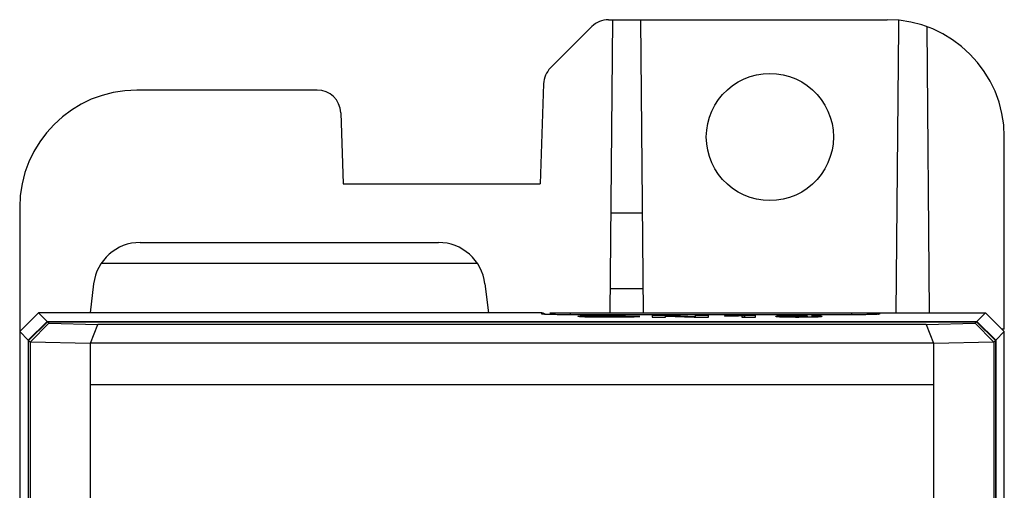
# Model space of a CAD drawing. Header units: millimetres. Extents: x 4414 to 5520, y -269 to 495.
# Tile 16 of 53: x 4628 to 4670, y 6 to 26. Entities that reach past the tile are written whole.
import ezdxf

# ---------------------------------------------------------------- set-up
doc = ezdxf.new("R2010")
doc.units = ezdxf.units.MM
doc.header["$LTSCALE"] = 23.1
doc.layers.get('0').update_dxf_attribs({"linetype": 'CONTINUOUS'})

msp = doc.modelspace()

# ---------------------------------------------------------------- linework, layer by layer
at = {"color": 0, "linetype": 'Continuous'}
for p, q in [((4653.46, 26.261), (4665.346, 26.261)), ((4653.537, 13.761), (4653.646, 26.261)), ((4654.955, 13.761), (4654.846, 26.261)), ((4665.846, 26.145), (4665.846, 26.236)), ((4665.846, 26.085), (4665.846, 26.145)), ((4652.753, 25.968), (4650.987, 24.203)), ((4665.737, 13.761), (4665.844, 25.963)), ((4667.155, 13.761), (4667.049, 25.962)), ((4650.695, 23.53), (4650.546, 19.261)), ((4641.041, 23.261), (4633.346, 23.261)), ((4642.04, 22.296), (4642.146, 19.261)), ((4670.346, 13.061), (4670.346, 21.261)), ((4642.146, 19.261), (4650.546, 19.261)), ((4628.346, 18.261), (4628.346, 12.961)), ((4654.918, 18.01), (4653.574, 18.01)), ((4633.484, 16.761), (4646.208, 16.761)), ((4631.828, 15.883), (4647.864, 15.883)), ((4631.499, 15.005), (4631.346, 13.761)), ((4648.193, 15.005), (4648.346, 13.761)), ((4654.946, 14.787), (4653.546, 14.787)), ((4628.346, 12.961), (4629.146, 13.761)), ((4629.513, 13.395), (4629.146, 13.761)), ((4650.621, 13.761), (4629.146, 13.761)), ((4650.621, 13.711), (4650.621, 13.761)), ((4650.687, 13.702), (4650.68, 13.702)), ((4650.838, 13.693), (4650.797, 13.695)), ((4650.885, 13.692), (4650.838, 13.693)), ((4650.937, 13.69), (4650.885, 13.692)), ((4650.994, 13.689), (4650.937, 13.69)), ((4650.958, 13.761), (4669.546, 13.761)), ((4651.056, 13.687), (4650.994, 13.689)), ((4651.123, 13.686), (4651.056, 13.687)), ((4651.195, 13.685), (4651.123, 13.686)), ((4651.371, 13.682), (4651.272, 13.683)), ((4651.397, 13.682), (4651.313, 13.683)), ((4651.531, 13.681), (4651.44, 13.682)), ((4651.723, 13.68), (4651.585, 13.681)), ((4651.821, 13.68), (4651.682, 13.68)), ((4651.821, 13.761), (4651.821, 13.68)), ((4663.885, 13.68), (4651.821, 13.68)), ((4652.786, 13.613), (4652.786, 13.577)), ((4654.183, 13.626), (4654.789, 13.63)), ((4654.797, 13.597), (4654.205, 13.602)), ((4655.323, 13.652), (4655.323, 13.572)), ((4655.917, 13.652), (4655.323, 13.652)), ((4655.323, 13.572), (4655.89, 13.572)), ((4655.89, 13.572), (4655.89, 13.625)), ((4655.89, 13.625), (4657.118, 13.572)), ((4655.917, 13.652), (4655.917, 13.625)), ((4657.164, 13.599), (4655.917, 13.652)), ((4657.118, 13.572), (4657.732, 13.572)), ((4657.164, 13.652), (4657.164, 13.572)), ((4657.732, 13.652), (4657.164, 13.652)), ((4657.732, 13.572), (4657.732, 13.652)), ((4658.405, 13.632), (4658.405, 13.618)), ((4659.155, 13.63), (4659.155, 13.572)), ((4659.155, 13.572), (4659.735, 13.572)), ((4659.264, 13.652), (4659.264, 13.572)), ((4659.735, 13.652), (4659.264, 13.652)), ((4659.735, 13.572), (4659.735, 13.652)), ((4661.217, 13.611), (4661.217, 13.573)), ((4661.958, 13.573), (4661.958, 13.612)), ((4663.821, 13.761), (4663.821, 13.68)), ((4663.904, 13.68), (4663.821, 13.68)), ((4664.083, 13.681), (4663.949, 13.68)), ((4664.162, 13.681), (4664.079, 13.681)), ((4664.292, 13.682), (4664.162, 13.681)), ((4664.363, 13.683), (4664.242, 13.682)), ((4664.391, 13.684), (4664.318, 13.683)), ((4664.459, 13.685), (4664.391, 13.684)), ((4664.555, 13.687), (4664.492, 13.685)), ((4664.613, 13.688), (4664.555, 13.687)), ((4664.646, 13.688), (4664.578, 13.687)), ((4664.668, 13.689), (4664.613, 13.688)), ((4664.718, 13.691), (4664.668, 13.689)), ((4664.764, 13.692), (4664.718, 13.691)), ((4664.806, 13.694), (4664.764, 13.692)), ((4664.843, 13.695), (4664.806, 13.694)), ((4664.876, 13.697), (4664.843, 13.695)), ((4664.905, 13.698), (4664.876, 13.697)), ((4664.985, 13.757), (4665.021, 13.761)), ((4665.021, 13.761), (4665.021, 13.711)), ((4669.179, 13.395), (4669.546, 13.761)), ((4669.546, 13.761), (4670.346, 12.961)), ((4628.713, 12.594), (4629.513, 13.395)), ((4628.726, 12.581), (4629.526, 13.381)), ((4629.583, 13.325), (4628.806, 12.53)), ((4629.513, 13.395), (4669.179, 13.395)), ((4629.583, 13.325), (4629.526, 13.381)), ((4629.526, 13.381), (4669.166, 13.381)), ((4629.583, 13.325), (4631.682, 13.271)), ((4631.365, 12.471), (4631.682, 13.271)), ((4667.01, 13.271), (4631.682, 13.271)), ((4667.01, 13.271), (4669.109, 13.325)), ((4667.01, 13.271), (4667.327, 12.471)), ((4669.109, 13.325), (4669.166, 13.381)), ((4669.886, 12.53), (4669.109, 13.325)), ((4669.166, 13.381), (4669.966, 12.581)), ((4669.179, 13.395), (4669.979, 12.594)), ((4670.346, 13.061), (4670.246, 13.061)), ((4628.346, 12.961), (4628.346, -155.439)), ((4628.713, 12.594), (4628.346, 12.961)), ((4669.979, 12.594), (4670.346, 12.961)), ((4670.346, -155.439), (4670.346, 12.961)), ((4628.713, 12.594), (4628.713, -13.608)), ((4628.726, -13.121), (4628.726, 12.581)), ((4628.791, 12.516), (4628.726, 12.581)), ((4628.806, 12.53), (4628.791, 12.516)), ((4628.791, 12.516), (4628.791, -13.116)), ((4628.806, 12.53), (4631.357, 12.465)), ((4631.365, 12.471), (4631.357, 12.465)), ((4631.357, 12.471), (4631.357, 10.705)), ((4667.335, 12.471), (4631.357, 12.471)), ((4631.357, 12.465), (4631.357, -13.112)), ((4667.327, 12.471), (4631.365, 12.471)), ((4667.335, 12.465), (4667.327, 12.471)), ((4667.335, 12.465), (4669.886, 12.53)), ((4667.335, 10.705), (4667.335, 12.471)), ((4667.335, 5.772), (4667.335, 12.465)), ((4669.901, 12.516), (4669.886, 12.53)), ((4669.901, 12.516), (4669.966, 12.581)), ((4669.901, 12.516), (4669.901, -13.116)), ((4669.966, 12.581), (4669.966, -13.121)), ((4669.979, 12.594), (4669.979, -13.608)), ((4631.357, 10.705), (4667.335, 10.705))]:
    msp.add_line(p, q, dxfattribs=at)
for points in [[(4665.844, 25.963), (4665.845, 25.994), (4665.846, 26.024), (4665.846, 26.054), (4665.846, 26.085)], [(4657.634, 21.261), (4657.65, 21.55), (4657.695, 21.829), (4657.767, 22.099), (4657.869, 22.363), (4657.998, 22.618), (4658.152, 22.856), (4658.33, 23.075), (4658.532, 23.277), (4658.752, 23.456), (4658.989, 23.609), (4659.244, 23.739), (4659.508, 23.841), (4659.781, 23.914), (4660.064, 23.958), (4660.346, 23.974), (4660.628, 23.958), (4660.911, 23.914), (4661.184, 23.841), (4661.448, 23.739), (4661.703, 23.609), (4661.94, 23.456), (4662.16, 23.277), (4662.362, 23.075), (4662.54, 22.856), (4662.694, 22.618), (4662.824, 22.363), (4662.925, 22.099), (4662.998, 21.829), (4663.042, 21.55), (4663.058, 21.261)], [(4663.058, 21.261), (4663.042, 20.973), (4662.998, 20.693), (4662.925, 20.423), (4662.823, 20.159), (4662.694, 19.905), (4662.54, 19.667), (4662.362, 19.448), (4662.159, 19.246), (4661.94, 19.067), (4661.703, 18.914), (4661.448, 18.784), (4661.184, 18.682), (4660.911, 18.61), (4660.628, 18.565), (4660.346, 18.55), (4660.064, 18.565), (4659.781, 18.61), (4659.508, 18.682), (4659.244, 18.784), (4658.99, 18.914), (4658.752, 19.067), (4658.533, 19.246), (4658.331, 19.448), (4658.152, 19.667), (4657.999, 19.905), (4657.869, 20.159), (4657.767, 20.423), (4657.695, 20.693), (4657.65, 20.973), (4657.634, 21.261)], [(4650.621, 13.761), (4650.657, 13.757), (4650.691, 13.748), (4650.721, 13.734), (4650.749, 13.714), (4650.767, 13.697)], [(4650.65, 13.704), (4650.637, 13.706), (4650.628, 13.708), (4650.622, 13.71), (4650.621, 13.711)], [(4651.097, 13.686), (4651.021, 13.688), (4650.952, 13.69), (4650.891, 13.691), (4650.837, 13.693), (4650.791, 13.695), (4650.751, 13.697), (4650.718, 13.699), (4650.69, 13.701), (4650.667, 13.703), (4650.65, 13.704)], [(4650.797, 13.695), (4650.761, 13.697), (4650.746, 13.698), (4650.731, 13.699), (4650.718, 13.699), (4650.706, 13.7), (4650.696, 13.701), (4650.687, 13.702)], [(4651.273, 13.683), (4651.181, 13.685), (4651.097, 13.686)], [(4651.625, 13.68), (4651.475, 13.681), (4651.371, 13.682)], [(4652.155, 13.612), (4652.155, 13.613), (4652.165, 13.618), (4652.188, 13.622), (4652.224, 13.626), (4652.273, 13.63), (4652.338, 13.634), (4652.419, 13.638), (4652.516, 13.641), (4652.624, 13.644), (4652.744, 13.647), (4652.875, 13.649)], [(4652.664, 13.579), (4652.55, 13.582), (4652.449, 13.585), (4652.363, 13.588), (4652.291, 13.592), (4652.234, 13.596), (4652.194, 13.6), (4652.17, 13.605), (4652.157, 13.609), (4652.155, 13.612)], [(4654.797, 13.597), (4654.752, 13.593), (4654.697, 13.59), (4654.63, 13.586), (4654.553, 13.583), (4654.464, 13.58), (4654.365, 13.578), (4654.255, 13.576), (4654.135, 13.574), (4654.009, 13.573), (4653.879, 13.572), (4653.744, 13.571), (4653.608, 13.571), (4653.47, 13.571), (4653.331, 13.571), (4653.193, 13.572), (4653.054, 13.573), (4652.917, 13.575), (4652.787, 13.577), (4652.664, 13.579)], [(4654.183, 13.626), (4654.151, 13.629), (4654.11, 13.631), (4654.06, 13.633), (4654.001, 13.635), (4653.933, 13.636), (4653.857, 13.638), (4653.774, 13.638), (4653.683, 13.639), (4653.59, 13.639), (4653.494, 13.639), (4653.395, 13.639), (4653.3, 13.638), (4653.21, 13.637), (4653.124, 13.636), (4653.047, 13.635), (4652.981, 13.633), (4652.924, 13.63), (4652.877, 13.628), (4652.842, 13.625), (4652.818, 13.622), (4652.8, 13.619), (4652.789, 13.616), (4652.786, 13.613), (4652.786, 13.613)], [(4658.405, 13.632), (4658.53, 13.633), (4658.649, 13.635), (4658.763, 13.637), (4658.875, 13.639), (4658.982, 13.641), (4659.076, 13.644), (4659.152, 13.646), (4659.215, 13.649), (4659.264, 13.652)], [(4659.155, 13.63), (4659.086, 13.628), (4659.013, 13.627), (4658.936, 13.625), (4658.855, 13.624), (4658.77, 13.622), (4658.682, 13.621), (4658.592, 13.62), (4658.5, 13.619), (4658.405, 13.618)], [(4660.602, 13.611), (4660.603, 13.614), (4660.609, 13.618), (4660.621, 13.622), (4660.638, 13.626), (4660.662, 13.629), (4660.693, 13.633), (4660.732, 13.636), (4660.779, 13.639), (4660.835, 13.642), (4660.9, 13.644), (4660.974, 13.646), (4661.057, 13.648), (4661.149, 13.649), (4661.248, 13.651), (4661.353, 13.651)], [(4661.052, 13.575), (4660.968, 13.577), (4660.893, 13.579), (4660.826, 13.582), (4660.768, 13.585), (4660.722, 13.588), (4660.685, 13.591), (4660.655, 13.594), (4660.633, 13.598), (4660.618, 13.602), (4660.608, 13.606), (4660.603, 13.61), (4660.602, 13.611)], [(4661.586, 13.571), (4661.465, 13.571), (4661.351, 13.572), (4661.244, 13.573), (4661.144, 13.574), (4661.052, 13.575)], [(4661.587, 13.64), (4661.533, 13.639), (4661.483, 13.639), (4661.438, 13.638), (4661.398, 13.638), (4661.362, 13.637), (4661.332, 13.635), (4661.308, 13.634), (4661.29, 13.633), (4661.274, 13.631), (4661.261, 13.63), (4661.251, 13.628), (4661.242, 13.626), (4661.235, 13.625), (4661.23, 13.623), (4661.225, 13.621), (4661.222, 13.619), (4661.22, 13.617), (4661.218, 13.615), (4661.217, 13.613), (4661.217, 13.611)], [(4661.217, 13.611), (4661.217, 13.611), (4661.217, 13.609), (4661.218, 13.607), (4661.22, 13.605), (4661.223, 13.603), (4661.227, 13.601), (4661.232, 13.599), (4661.239, 13.597), (4661.248, 13.595), (4661.259, 13.594), (4661.273, 13.592), (4661.289, 13.59), (4661.309, 13.589), (4661.333, 13.588), (4661.363, 13.587), (4661.398, 13.586), (4661.438, 13.585), (4661.483, 13.584), (4661.533, 13.584), (4661.587, 13.584)], [(4661.818, 13.572), (4661.705, 13.571), (4661.586, 13.571)], [(4661.958, 13.612), (4661.957, 13.614), (4661.956, 13.616), (4661.954, 13.618), (4661.951, 13.62), (4661.948, 13.622), (4661.943, 13.624), (4661.936, 13.626), (4661.927, 13.628), (4661.916, 13.629), (4661.902, 13.631), (4661.886, 13.633), (4661.867, 13.634), (4661.842, 13.635), (4661.812, 13.636), (4661.778, 13.638), (4661.738, 13.638), (4661.693, 13.639), (4661.642, 13.639), (4661.587, 13.64)], [(4662.572, 13.612), (4662.571, 13.609), (4662.565, 13.605), (4662.554, 13.601), (4662.536, 13.597), (4662.512, 13.594), (4662.48, 13.59), (4662.441, 13.587), (4662.394, 13.584), (4662.337, 13.582), (4662.271, 13.579), (4662.197, 13.577), (4662.113, 13.575), (4662.022, 13.574), (4661.923, 13.572), (4661.818, 13.572)], [(4662.126, 13.648), (4662.209, 13.646), (4662.283, 13.644), (4662.347, 13.641), (4662.403, 13.638), (4662.449, 13.635), (4662.486, 13.632), (4662.516, 13.629), (4662.539, 13.625), (4662.556, 13.621), (4662.566, 13.617), (4662.572, 13.613), (4662.572, 13.612)], [(4664.015, 13.68), (4663.949, 13.68), (4663.885, 13.68)], [(4664.221, 13.682), (4664.151, 13.681), (4664.083, 13.681)], [(4664.578, 13.687), (4664.506, 13.686), (4664.435, 13.684), (4664.363, 13.683)], [(4665.021, 13.711), (4665.013, 13.708), (4664.996, 13.705), (4664.97, 13.702), (4664.933, 13.699), (4664.887, 13.697), (4664.835, 13.694), (4664.777, 13.692), (4664.713, 13.69), (4664.646, 13.688)], [(4664.875, 13.697), (4664.893, 13.714), (4664.921, 13.734), (4664.951, 13.748), (4664.985, 13.757)], [(4664.971, 13.703), (4664.973, 13.704), (4664.974, 13.704), (4664.972, 13.704), (4664.968, 13.703), (4664.963, 13.703), (4664.956, 13.702), (4664.948, 13.701), (4664.939, 13.7), (4664.929, 13.7), (4664.917, 13.699), (4664.905, 13.698)], [(4665.021, 13.711), (4664.986, 13.708), (4664.966, 13.703)]]:
    msp.add_lwpolyline(points, dxfattribs=at)
for centre, radius, start, end in [((4653.46, 25.261), 1, 90, 135), ((4665.346, 21.261), 5, 0, 90), ((4651.695, 23.495), 1, 135, 178), ((4633.346, 18.261), 5, 90, 180), ((4641.041, 22.261), 1, 2, 90), ((4633.484, 14.761), 2, 90, 173), ((4646.208, 14.761), 2, 7, 90)]:
    msp.add_arc(centre, radius, start, end, dxfattribs=at)

doc.saveas('drawing.dxf')
